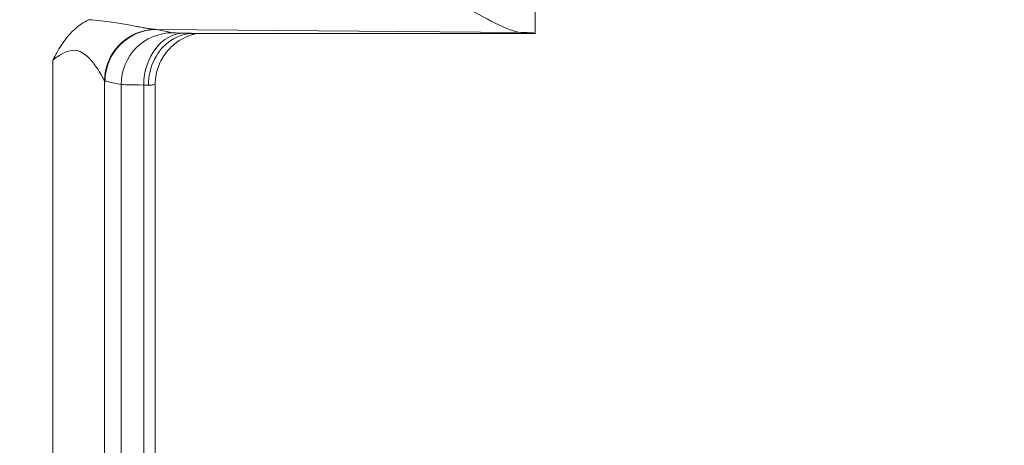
# Model space of a CAD drawing. Header units: inches. Extents: x -374 to 640, y -945 to 1059.
# Tile 172 of 222: x 145.17 to 146.404, y 57.754 to 58.287. Entities that reach past the tile are written whole.
import ezdxf

# ---------------------------------------------------------------- set-up
doc = ezdxf.new("R2010")
doc.units = ezdxf.units.IN
doc.header["$LTSCALE"] = 5
doc.header["$MEASUREMENT"] = 0
for name, color, linetype, lineweight in [('Dimension (ANSI)', 7, 'Continuous', 9), ('Visible (ANSI)', 7, 'Continuous', 18), ('Visible Narrow (ANSI)', 7, 'Continuous', 5)]:
    doc.layers.add(name, color=color, linetype=linetype, lineweight=lineweight)
doc.styles.add('Note Text (ANSI)', font='arial.ttf')
doc.dimstyles.new('.XX', dxfattribs={"dimscale": 5, "dimtxt": 0.095, "dimasz": 0.125, "dimexe": 0.1875, "dimexo": 0.0625, "dimgap": 0.0625, "dimtad": 0, "dimtih": 1, "dimtoh": 1, "dimrnd": 1e-08, "dimzin": 0, "dimdsep": 46, "dimtxsty": 'Note Text (ANSI)', "dimblk": 'Filled-1', "dimcen": 0.09, "dimdle": 0.45, "dimclrd": 256, "dimclre": 256, "dimclrt": 256, "dimadec": 0, "dimazin": 1, "dimtfac": 1.263158, "dimtofl": 0, "dimtmove": 0, "dimatfit": 3, "dimfxl": 1, "dimtolj": 1, "dimtzin": 4, "dimlwd": -1, "dimlwe": -1, "dimarcsym": 0})

# ---------------------------------------------------------------- blocks, each defined once
blk = doc.blocks.new('Filled-1')
at = {"color": 0}
for p, q in [((0, 0), (-1, 0.25)), ((-1, 0.25), (-1, -0.25)), ((-1, 0), (0, 0)), ((-1, -0.25), (0, 0))]:
    blk.add_line(p, q, dxfattribs=at)
at = {"color": 0, "flags": 128}
blk.add_lwpolyline([(-1, -0.25), (0, 0), (-1, 0.25), (-1, -0.25)], dxfattribs=at)
at = {"color": 0}
blk.add_solid([(-1, -0.25), (0, 0), (-1, 0.25), (-1, -0.25)], dxfattribs=at)
blk = doc.blocks.new('*D41')
at = {"layer": 'Defpoints', "color": 0, "transparency": 16777216}
for p in [(123.6124, 70.135), (123.6124, 44.4052), (150.1074, 44.4052)]:
    blk.add_point(p, dxfattribs=at)
at = {"layer": 'Dimension (ANSI)', "transparency": 16777216}
for p, q in [((123.9249, 70.135), (151.0449, 70.135)), ((150.1074, 69.51), (150.1074, 57.8253)), ((150.1074, 45.0302), (150.1074, 56.7149)), ((123.9249, 44.4052), (151.0449, 44.4052))]:
    blk.add_line(p, q, dxfattribs=at)
at = {"layer": 'Dimension (ANSI)', "transparency": 16777216, "xscale": 0.625, "yscale": 0.625, "zscale": 0.625}
for p, rotation in [((150.1074, 70.135), 90), ((150.1074, 44.4052), 270)]:
    blk.add_blockref('Filled-1', p, dxfattribs=dict(at, rotation=rotation))
at = {"layer": 'Dimension (ANSI)', "transparency": 16777216, "insert": (149.3019, 57.5128), "char_height": 0.475, "attachment_point": 1, "style": 'Note Text (ANSI)'}
blk.add_mtext('\\A1;25.73', dxfattribs=at)

msp = doc.modelspace()

# ---------------------------------------------------------------- linework, layer by layer
at = {"layer": 'Visible (ANSI)'}
for p, q in [((145.81613, 58.80218), (145.81613, 58.2701)), ((145.28279, 58.28459), (145.28279, 58.28459)), ((145.28488, 58.28429), (145.28488, 58.28429)), ((145.30963, 58.28011), (145.30963, 58.28011)), ((145.38802, 58.27007), (145.81613, 58.27007)), ((145.28279, 58.23649), (145.28279, 58.23649)), ((145.34, 57.33396), (145.34, 58.20618))]:
    msp.add_line(p, q, dxfattribs=at)
msp.add_ellipse((145.65988, 58.2701), major_axis=(-0.15625, 0), ratio=0.0174551, start_param=3.1335926, end_param=3.6305312, dxfattribs=at)
for points, knots in [([(145.72334, 58.30507), (145.73812, 58.29764), (145.75298, 58.28952), (145.77869, 58.27663), (145.7896, 58.27163), (145.79782, 58.27138)], [-0.85112258, -0.85112258, -0.85112258, -0.85112258, -0.71545558, -0.71545558, -0.58201018, -0.58201018, -0.58201018, -0.58201018]), ([(145.21158, 58.23648), (145.21495, 58.24281), (145.21828, 58.24908), (145.2222, 58.25509), (145.22427, 58.25825), (145.22651, 58.26135), (145.22895, 58.26438), (145.23203, 58.26822), (145.23544, 58.27195), (145.23928, 58.2754), (145.24425, 58.27988), (145.24996, 58.2839), (145.25631, 58.28726)], [0, 0, 0, 0, 0.32757408, 0.32757408, 0.32757408, 0.5, 0.5, 0.5, 0.71793938, 0.71793938, 0.71793938, 0.99999996, 0.99999996, 0.99999996, 0.99999996]), ([(145.33151, 58.20506), (145.33151, 58.21648), (145.33419, 58.22787), (145.33912, 58.23764), (145.34404, 58.24742), (145.35115, 58.25561), (145.3597, 58.26131), (145.36826, 58.26701), (145.37832, 58.27007), (145.38802, 58.27007)], [0, 0, 0, 0, 0.3333333, 0.3333333, 0.3333333, 0.6666667, 0.6666667, 0.6666667, 1, 1, 1, 1]), ([(145.39365, 58.27007), (145.39363, 58.27007), (145.39361, 58.27007), (145.39259, 58.2699), (145.39129, 58.26965), (145.3886, 58.26902), (145.38723, 58.26866), (145.38388, 58.26764), (145.38185, 58.26691), (145.37655, 58.2647), (145.37328, 58.263), (145.36538, 58.25801), (145.36092, 58.25427), (145.3525, 58.24508), (145.34868, 58.23932), (145.34301, 58.22691), (145.34113, 58.22009), (145.34013, 58.2109), (145.34, 58.20854), (145.34, 58.20619)], [0.13227847, 0.13227847, 0.13227847, 0.13227847, 0.13253086, 0.13253086, 0.14625873, 0.14625873, 0.15826346, 0.15826346, 0.17516936, 0.17516936, 0.20324925, 0.20324925, 0.24692726, 0.24692726, 0.29842103, 0.29842103, 0.35096916, 0.35096916, 0.36892911, 0.36892911, 0.36892911, 0.36892911])]:
    msp.add_open_spline(points, degree=3, knots=knots, dxfattribs=at)
msp.add_open_spline([(145.34, 58.20619), (145.34, 58.20619), (145.34, 58.20619), (145.34, 58.20618)], degree=3, dxfattribs=at)
at = {"layer": 'Visible Narrow (ANSI)'}
for p, q in [((145.79782, 58.27138), (145.34187, 58.27498)), ((145.34187, 58.27498), (145.36197, 58.27097)), ((145.21158, 58.23648), (145.21158, 57.30367)), ((145.27633, 58.21048), (145.27632, 57.32967)), ((145.27712, 58.20999), (145.29721, 58.20598)), ((145.29721, 58.20598), (145.29721, 57.33417)), ((145.32557, 58.20537), (145.32557, 57.33478))]:
    msp.add_line(p, q, dxfattribs=at)
for centre, start, end in [((132.61238, 552.0832), 269.3079848, 269.3079849), ((132.61238, 552.0832), 269.3364756, 269.3364757), ((132.61238, 552.0832), 270.0142531, 270.0142532), ((132.61238, -437.54305), 89.30796703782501, 89.30796710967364), ((132.61238, -437.54305), 89.98574681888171, 89.98574689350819), ((132.61238, -437.54305), 90.66352429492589, 90.66352437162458), ((132.61238, -437.54305), 90.69201509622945, 90.69201518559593)]:
    msp.add_arc(centre, 507.11098, start, end, dxfattribs=at)
for centre, major_axis, ratio, start_param, end_param in [((145.34108, 58.21048), (0.04678, 0.04513), 0.9921541, 0.8417554, 2.3702062), ((145.34187, 58.20999), (0.01272, 0.06374), 0.9960441, 0.1976885, 1.7669638), ((145.36197, 58.20598), (0.01272, 0.06374), 0.9960441, 0.1976885, 1.7669638), ((145.37615, 58.20537), (0.0014, 0.06498), 0.777979, 0.0277529, 1.5876134), ((145.34104, 58.28797), (-0.02383, 0.00144), 0.5423931, 1.5114509, 1.6383975), ((145.42674, 58.27107), (-0.06502, 0), 0.0174524, 0.0872465, 0.6791555), ((145.27723, 58.335), (0.00008, -0.12503), 0.0871157, 6.1930527, 6.2657665), ((145.42673, 58.20608), (-0.13001, 0), 0.0087268, 0.0872615, 0.6792224), ((145.27507, 58.20399), (0.0649, -0.00003), 0.0345433, 0.5163675, 0.6790767)]:
    msp.add_ellipse(centre, major_axis=major_axis, ratio=ratio, start_param=start_param, end_param=end_param, dxfattribs=at)
for points, knots in [([(145.25631, 58.28726), (145.26199, 58.28695), (145.26724, 58.28648), (145.27206, 58.28595), (145.27687, 58.28542), (145.28124, 58.28483), (145.28531, 58.28423), (145.28938, 58.28363), (145.29315, 58.28302), (145.29664, 58.28242), (145.30014, 58.28183), (145.30336, 58.28126), (145.30635, 58.28071), (145.30935, 58.28016), (145.31211, 58.27964), (145.31468, 58.27916), (145.31725, 58.27868), (145.31961, 58.27824), (145.32183, 58.27783), (145.32404, 58.27742), (145.32609, 58.27705), (145.32805, 58.27671), (145.33, 58.27638), (145.33186, 58.27607), (145.33366, 58.2758), (145.33547, 58.27554), (145.33722, 58.27531), (145.33885, 58.27516)], [0.00000487, 0.00000487, 0.00000487, 0.00000487, 0.11111111, 0.11111111, 0.11111111, 0.22222222, 0.22222222, 0.22222222, 0.33333333, 0.33333333, 0.33333333, 0.44444444, 0.44444444, 0.44444444, 0.55555556, 0.55555556, 0.55555556, 0.66666667, 0.66666667, 0.66666667, 0.77777778, 0.77777778, 0.77777778, 0.88888889, 0.88888889, 0.88888889, 1, 1, 1, 1]), ([(145.37615, 58.27036), (145.37826, 58.27031), (145.38191, 58.27022), (145.38638, 58.27012), (145.38802, 58.27007)], [0, 0, 0, 0, 0.5, 0.9998676, 0.9998676, 0.9998676, 0.9998676]), ([(145.21158, 58.23648), (145.21603, 58.23986), (145.22016, 58.24274), (145.22424, 58.24488), (145.22832, 58.24702), (145.23234, 58.24844), (145.23598, 58.24879), (145.23963, 58.24914), (145.24291, 58.24844), (145.24583, 58.24722), (145.24874, 58.24601), (145.2513, 58.24427), (145.25359, 58.24236), (145.25587, 58.24044), (145.25789, 58.23836), (145.25971, 58.23628), (145.26152, 58.23421), (145.26312, 58.23215), (145.26456, 58.23018), (145.26599, 58.22821), (145.26725, 58.22634), (145.26837, 58.2246), (145.26949, 58.22287), (145.27046, 58.22126), (145.27132, 58.2198), (145.27218, 58.21834), (145.27292, 58.21703), (145.27357, 58.21584), (145.27421, 58.21465), (145.27477, 58.21359), (145.27524, 58.21267), (145.27571, 58.21175), (145.2761, 58.21096), (145.27633, 58.21048)], [0, 0, 0, 0, 0.09090909, 0.09090909, 0.09090909, 0.18181818, 0.18181818, 0.18181818, 0.27272727, 0.27272727, 0.27272727, 0.36363636, 0.36363636, 0.36363636, 0.45454545, 0.45454545, 0.45454545, 0.54545455, 0.54545455, 0.54545455, 0.63636364, 0.63636364, 0.63636364, 0.72727273, 0.72727273, 0.72727273, 0.81818182, 0.81818182, 0.81818182, 0.90909091, 0.90909091, 0.90909091, 0.99999999, 0.99999999, 0.99999999, 0.99999999]), ([(145.34, 58.20618), (145.34, 58.206), (145.33861, 58.20561), (145.33439, 58.20524), (145.33151, 58.20506)], [0.03283803, 0.03283803, 0.03283803, 0.03283803, 0.5, 1, 1, 1, 1])]:
    msp.add_open_spline(points, degree=3, knots=knots, dxfattribs=at)

# ---------------------------------------------------------------- dimensions: what is measured, and where the dimension line sits
at = {"layer": 'Dimension (ANSI)'}
dim = msp.add_linear_dim(base=(150.10738, 44.40517), p1=(123.61238, 70.13498), p2=(123.61238, 44.40517), angle=90, dimstyle='.XX', override={"dimgap": 0.0625, "dimdec": 2, "dimtol": 0, "dimlim": 0, "dimtp": 0, "dimtm": 0, "dimtdec": 2, "dimatfit": 1}, dxfattribs=at)
dim.commit()
dim.dimension.update_dxf_attribs({"geometry": '*D41', "text_midpoint": (150.10738, 57.27007), "dimtype": 160})

doc.saveas('drawing.dxf')
